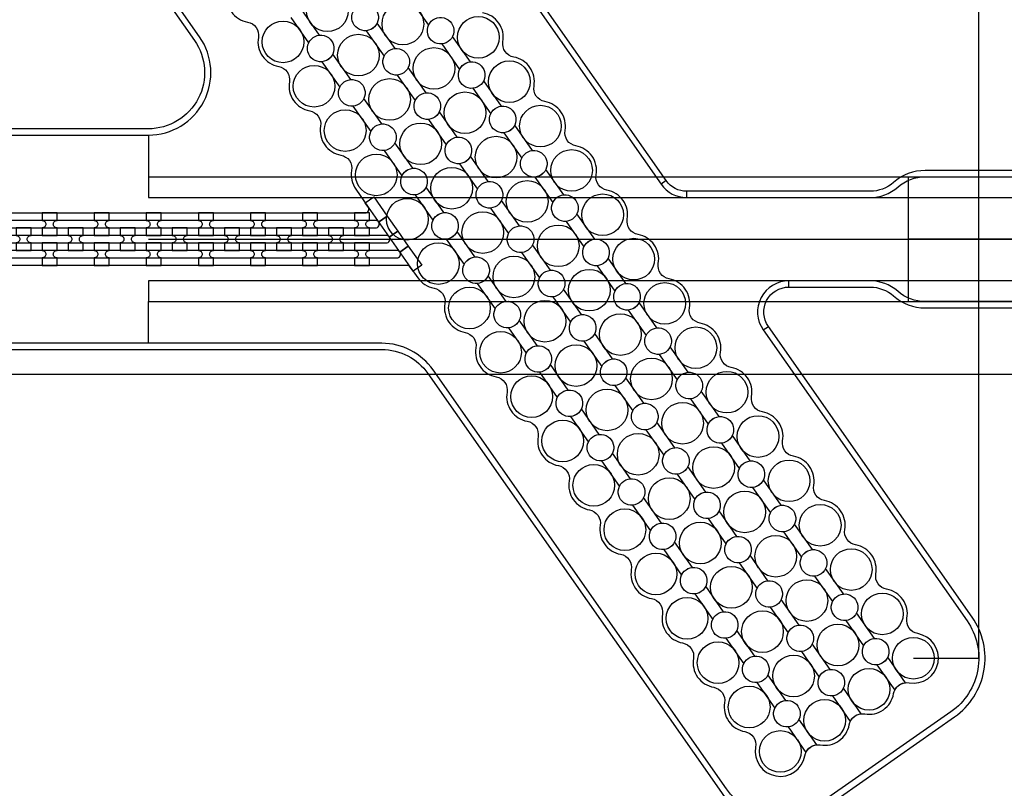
# Model space of a CAD drawing. Extents: x -63500 to 63500, y -63500 to 63500.
# Tile 191 of 256: x -12613 to -7888, y 23013 to 26704. Entities that reach past the tile are written whole.
import ezdxf

# ---------------------------------------------------------------- set-up
doc = ezdxf.new("R2010")
doc.units = 13
doc.header["$MEASUREMENT"] = 0
for name, color, linetype in [('1_Metal', 2, 'Continuous'), ('2_Electrodes', 5, 'Continuous'), ('3_Outline', 4, 'Continuous')]:
    doc.layers.add(name, color=color, linetype=linetype)

msp = doc.modelspace()

# ---------------------------------------------------------------- linework, layer by layer
for p, q in [((-8010.1, 23637.4), (-8010.1, 29150)), ((-11995.2, 26150), (-11995.2, 25950)), ((-11995.2, 25950), (-6649.3, 25950)), ((-11995.2, 25950), (-11995.2, 25850)), ((-8350, 25950), (-8350, 25350)), ((-11995.2, 25850), (-6256.8, 25850)), ((-11995.2, 25650), (-9350, 25650)), ((-9350, 25650), (-6350, 25650)), ((-6350, 25650), (-8350, 25650)), ((-6256.8, 25450), (-11995.2, 25450)), ((-11995.2, 25450), (-11995.2, 25350)), ((-11995.2, 25150), (-11995.2, 25350)), ((-11995.2, 25350), (-6712.3, 25350)), ((0, 25000), (-34000, 25000)), ((-8324.1, 23637.4), (-8010.1, 23637.4))]:
    msp.add_line(p, q)
for radius in [50000, 47500, 45000]:
    msp.add_circle((0, 0), radius)
at = {"layer": '1_Metal'}
for points in [[(-50000, 0, -1), (50000, 0), (51000, 0, 1), (-51000, 0)], [(-12505.3, 25668), (-12433.3, 25668), (-12433.3, 25704, -0.414214), (-12451.3, 25722), (-12451.3, 25722, -0.414214), (-12433.3, 25740), (-12433.3, 25776), (-12505.3, 25776), (-12505.3, 25740, -0.414214), (-12487.3, 25722), (-12487.3, 25722, -0.414214), (-12505.3, 25704), (-12505.3, 25668)], [(-12255.3, 25668), (-12183.3, 25668), (-12183.3, 25704, -0.414214), (-12201.3, 25722), (-12201.3, 25722, -0.414214), (-12183.3, 25740), (-12183.3, 25776), (-12255.3, 25776), (-12255.3, 25740, -0.414214), (-12237.3, 25722), (-12237.3, 25722, -0.414214), (-12255.3, 25704), (-12255.3, 25668)], [(-12005.3, 25668), (-11933.3, 25668), (-11933.3, 25704, -0.414214), (-11951.3, 25722), (-11951.3, 25722, -0.414214), (-11933.3, 25740), (-11933.3, 25776), (-12005.3, 25776), (-12005.3, 25740, -0.414214), (-11987.3, 25722), (-11987.3, 25722, -0.414214), (-12005.3, 25704), (-12005.3, 25668)], [(-11755.3, 25668), (-11683.3, 25668), (-11683.3, 25704, -0.414214), (-11701.3, 25722), (-11701.3, 25722, -0.414214), (-11683.3, 25740), (-11683.3, 25776), (-11755.3, 25776), (-11755.3, 25740, -0.414214), (-11737.3, 25722), (-11737.3, 25722, -0.414214), (-11755.3, 25704), (-11755.3, 25668)], [(-11505.3, 25668), (-11433.3, 25668), (-11433.3, 25704, -0.414214), (-11451.3, 25722), (-11451.3, 25722, -0.414214), (-11433.3, 25740), (-11433.3, 25776), (-11505.3, 25776), (-11505.3, 25740, -0.414214), (-11487.3, 25722), (-11487.3, 25722, -0.414214), (-11505.3, 25704), (-11505.3, 25668)], [(-11255.3, 25668), (-11183.3, 25668), (-11183.3, 25704, -0.414214), (-11201.3, 25722), (-11201.3, 25722, -0.414214), (-11183.3, 25740), (-11183.3, 25776), (-11255.3, 25776), (-11255.3, 25740, -0.414214), (-11237.3, 25722), (-11237.3, 25722, -0.414214), (-11255.3, 25704), (-11255.3, 25668)], [(-11005.3, 25668), (-10933.3, 25668), (-10933.3, 25704, -0.414214), (-10951.3, 25722), (-10951.3, 25722, -0.414214), (-10933.3, 25740), (-10933.3, 25776), (-11005.3, 25776), (-11005.3, 25740, -0.414214), (-10987.3, 25722), (-10987.3, 25722, -0.414214), (-11005.3, 25704), (-11005.3, 25668)], [(-12630.3, 25596), (-12558.3, 25596), (-12558.3, 25632, -0.414214), (-12576.3, 25650), (-12576.3, 25650, -0.414214), (-12558.3, 25668), (-12558.3, 25704), (-12630.3, 25704), (-12630.3, 25668, -0.414214), (-12612.3, 25650), (-12612.3, 25650, -0.414214), (-12630.3, 25632), (-12630.3, 25596)], [(-12380.3, 25596), (-12308.3, 25596), (-12308.3, 25632, -0.414214), (-12326.3, 25650), (-12326.3, 25650, -0.414214), (-12308.3, 25668), (-12308.3, 25704), (-12380.3, 25704), (-12380.3, 25668, -0.414214), (-12362.3, 25650), (-12362.3, 25650, -0.414214), (-12380.3, 25632), (-12380.3, 25596)], [(-12130.3, 25596), (-12058.3, 25596), (-12058.3, 25632, -0.414214), (-12076.3, 25650), (-12076.3, 25650, -0.414214), (-12058.3, 25668), (-12058.3, 25704), (-12130.3, 25704), (-12130.3, 25668, -0.414214), (-12112.3, 25650), (-12112.3, 25650, -0.414214), (-12130.3, 25632), (-12130.3, 25596)], [(-11880.3, 25596), (-11808.3, 25596), (-11808.3, 25632, -0.414214), (-11826.3, 25650), (-11826.3, 25650, -0.414214), (-11808.3, 25668), (-11808.3, 25704), (-11880.3, 25704), (-11880.3, 25668, -0.414214), (-11862.3, 25650), (-11862.3, 25650, -0.414214), (-11880.3, 25632), (-11880.3, 25596)], [(-11630.3, 25596), (-11558.3, 25596), (-11558.3, 25632, -0.414214), (-11576.3, 25650), (-11576.3, 25650, -0.414214), (-11558.3, 25668), (-11558.3, 25704), (-11630.3, 25704), (-11630.3, 25668, -0.414214), (-11612.3, 25650), (-11612.3, 25650, -0.414214), (-11630.3, 25632), (-11630.3, 25596)], [(-11380.3, 25596), (-11308.3, 25596), (-11308.3, 25632, -0.414214), (-11326.3, 25650), (-11326.3, 25650, -0.414214), (-11308.3, 25668), (-11308.3, 25704), (-11380.3, 25704), (-11380.3, 25668, -0.414214), (-11362.3, 25650), (-11362.3, 25650, -0.414214), (-11380.3, 25632), (-11380.3, 25596)], [(-11130.3, 25596), (-11058.3, 25596), (-11058.3, 25632, -0.414214), (-11076.3, 25650), (-11076.3, 25650, -0.414214), (-11058.3, 25668), (-11058.3, 25704), (-11130.3, 25704), (-11130.3, 25668, -0.414214), (-11112.3, 25650), (-11112.3, 25650, -0.414214), (-11130.3, 25632), (-11130.3, 25596)], [(-12505.3, 25632), (-12505.3, 25596, -0.414214), (-12487.3, 25578), (-12487.3, 25578, -0.414214), (-12505.3, 25560), (-12505.3, 25524), (-12433.3, 25524), (-12433.3, 25560, -0.414214), (-12451.3, 25578), (-12451.3, 25578, -0.414214), (-12433.3, 25596), (-12433.3, 25632)], [(-12255.3, 25632), (-12255.3, 25596, -0.414214), (-12237.3, 25578), (-12237.3, 25578, -0.414214), (-12255.3, 25560), (-12255.3, 25524), (-12183.3, 25524), (-12183.3, 25560, -0.414214), (-12201.3, 25578), (-12201.3, 25578, -0.414214), (-12183.3, 25596), (-12183.3, 25632)], [(-12005.3, 25632), (-12005.3, 25596, -0.414214), (-11987.3, 25578), (-11987.3, 25578, -0.414214), (-12005.3, 25560), (-12005.3, 25524), (-11933.3, 25524), (-11933.3, 25560, -0.414214), (-11951.3, 25578), (-11951.3, 25578, -0.414214), (-11933.3, 25596), (-11933.3, 25632)], [(-11755.3, 25632), (-11755.3, 25596, -0.414214), (-11737.3, 25578), (-11737.3, 25578, -0.414214), (-11755.3, 25560), (-11755.3, 25524), (-11683.3, 25524), (-11683.3, 25560, -0.414214), (-11701.3, 25578), (-11701.3, 25578, -0.414214), (-11683.3, 25596), (-11683.3, 25632)], [(-11505.3, 25632), (-11505.3, 25596, -0.414214), (-11487.3, 25578), (-11487.3, 25578, -0.414214), (-11505.3, 25560), (-11505.3, 25524), (-11433.3, 25524), (-11433.3, 25560, -0.414214), (-11451.3, 25578), (-11451.3, 25578, -0.414214), (-11433.3, 25596), (-11433.3, 25632)], [(-11255.3, 25632), (-11255.3, 25596, -0.414214), (-11237.3, 25578), (-11237.3, 25578, -0.414214), (-11255.3, 25560), (-11255.3, 25524), (-11183.3, 25524), (-11183.3, 25560, -0.414214), (-11201.3, 25578), (-11201.3, 25578, -0.414214), (-11183.3, 25596), (-11183.3, 25632)], [(-11005.3, 25632), (-11005.3, 25596, -0.414214), (-10987.3, 25578), (-10987.3, 25578, -0.414214), (-11005.3, 25560), (-11005.3, 25524), (-10933.3, 25524), (-10933.3, 25560, -0.414214), (-10951.3, 25578), (-10951.3, 25578, -0.414214), (-10933.3, 25596), (-10933.3, 25632)]]:
    msp.add_lwpolyline(points, format="xyb", close=True, dxfattribs=at)
for points in [[(-11616.4, 26831.5, 0.414214), (-11519.1, 26692.5, -0.414214), (-11467.3, 26618.6, 0.414214), (-11369.9, 26479.5, -0.414214), (-11318.2, 26405.6, 0.414214), (-11220.8, 26266.6, -0.414214), (-11169, 26192.6, 0.414214), (-11071.7, 26053.6, -0.414214), (-11019.9, 25979.6, 0.198912), (-11000, 25890), (-10940.1, 25804.4), (-10738.4, 25516.4), (-10701.8, 25464, 0.198912), (-10624.3, 25414.6, -0.414214), (-10572.5, 25340.7, 0.414214), (-10475.2, 25201.7, -0.414214), (-10423.4, 25127.7, 0.414214), (-10326, 24988.7, -0.414214), (-10274.2, 24914.7, 0.414214), (-10176.9, 24775.7, -0.414214), (-10125.1, 24701.7, 0.414214), (-10027.8, 24562.7, -0.414214), (-9976, 24488.8, 0.414214), (-9878.6, 24349.7, -0.414214), (-9826.9, 24275.8, 0.414214), (-9729.5, 24136.8, -0.414214), (-9677.7, 24062.8, 0.414214), (-9580.4, 23923.8, -0.414214), (-9528.6, 23849.8, 0.414214), (-9431.3, 23710.8, -0.414214), (-9379.5, 23636.8, 0.414214), (-9282.1, 23497.8, -0.414214), (-9230.3, 23423.9, 0.414214), (-9133, 23284.9, -0.414214), (-9081.2, 23210.9, 1), (-8844.9, 23169.2, -0.339838), (-8787.5, 23221.7), (-8873.2, 23344.2, -1.734808), (-8936.6, 23434.7), (-9022.3, 23557.2, -1.734808), (-9085.7, 23647.7), (-9171.5, 23770.2, -1.734808), (-9234.8, 23860.7), (-9320.6, 23983.1, -1.734808), (-9384, 24073.7), (-9469.7, 24196.1, -1.734808), (-9533.1, 24286.6), (-9618.9, 24409.1, -1.734808), (-9682.2, 24499.6), (-9768, 24622.1, -1.734808), (-9831.4, 24712.6), (-9917.1, 24835.1, -1.734808), (-9980.5, 24925.6), (-10066.2, 25048, -1.734808), (-10129.6, 25138.6), (-10215.4, 25261, -1.734808), (-10278.8, 25351.5), (-10364.5, 25474, -1.734808), (-10427.9, 25564.5), (-10513.6, 25687, -1.734808), (-10577, 25777.5), (-10662.8, 25900, -1.734808), (-10726.1, 25990.5), (-10811.9, 26112.9, -1.734808), (-10875.3, 26203.5), (-10961, 26325.9, -1.734808), (-11024.4, 26416.4), (-11110.2, 26538.9, -1.734808), (-11173.5, 26629.4), (-11259.3, 26751.9, -1.734808)], [(-10736.6, 26800.4), (-10650.9, 26678, -1.734808), (-10587.5, 26587.5), (-10501.7, 26465, -1.734808), (-10438.4, 26374.5), (-10352.6, 26252, -1.734808), (-10289.2, 26161.5), (-10203.5, 26039, -1.734808), (-10140.1, 25948.5), (-10054.3, 25826.1, -1.734808), (-9991, 25735.5), (-9905.2, 25613.1, -1.734808), (-9841.8, 25522.6), (-9756.1, 25400.1, -1.734808), (-9692.7, 25309.6), (-9607, 25187.1, -1.734808), (-9543.6, 25096.6), (-9457.8, 24974.1, -1.734808), (-9394.4, 24883.6), (-9308.7, 24761.2, -1.734808), (-9245.3, 24670.6), (-9159.6, 24548.2, -1.734808), (-9096.2, 24457.7), (-9010.4, 24335.2, -1.734808), (-8947.1, 24244.7), (-8861.3, 24122.2, -1.734808), (-8797.9, 24031.7), (-8712.2, 23909.2, -1.734808), (-8648.8, 23818.7), (-8563, 23696.3, -1.734808), (-8499.7, 23605.8), (-8413.9, 23483.3, -0.339838), (-8344.9, 23519.3, 1), (-8303.3, 23755.6, -0.414214), (-8355, 23829.6, 0.414214), (-8452.4, 23968.6, -0.414214), (-8504.2, 24042.6, 0.414214), (-8601.5, 24181.6, -0.414214), (-8653.3, 24255.5, 0.414214), (-8750.6, 24394.6, -0.414214), (-8802.4, 24468.5, 0.414214), (-8899.8, 24607.5, -0.414214), (-8951.6, 24681.5, 0.414214), (-9048.9, 24820.5, -0.414214), (-9100.7, 24894.5, 0.414214), (-9198, 25033.5, -0.414214), (-9249.8, 25107.5, 0.414214), (-9347.2, 25246.5, -0.414214), (-9399, 25320.4, 0.414214), (-9496.3, 25459.5, -0.414214), (-9548.1, 25533.4, 0.414214), (-9645.4, 25672.4, -0.414214), (-9697.2, 25746.4, 0.414214), (-9794.6, 25885.4, -0.414214), (-9846.3, 25959.4, 0.414214), (-9943.7, 26098.4, -0.414214), (-9995.5, 26172.4, 0.414214), (-10092.8, 26311.4, -0.414214), (-10144.6, 26385.3, 0.414214), (-10241.9, 26524.4, -0.414214), (-10293.7, 26598.3, 0.414214), (-10391.1, 26737.3, -0.414214)], [(-11311.7, 26715.2), (-11226, 26592.7, -1.734808), (-11162.6, 26502.2), (-11076.8, 26379.7, -1.734808), (-11013.4, 26289.2), (-10927.7, 26166.7, -1.734808), (-10864.3, 26076.2), (-10778.6, 25953.8, -1.734808), (-10715.2, 25863.2), (-10629.4, 25740.8, -1.734808), (-10566.1, 25650.3), (-10480.3, 25527.8, -1.734808), (-10416.9, 25437.3), (-10331.2, 25314.8, -1.734808), (-10267.8, 25224.3), (-10182, 25101.8, -1.734808), (-10118.7, 25011.3), (-10032.9, 24888.9, -1.734808), (-9969.5, 24798.3), (-9883.8, 24675.9, -1.734808), (-9820.4, 24585.4), (-9734.7, 24462.9, -1.734808), (-9671.3, 24372.4), (-9585.5, 24249.9, -1.734808), (-9522.1, 24159.4), (-9436.4, 24036.9, -1.734808), (-9373, 23946.4), (-9287.3, 23824, -1.734808), (-9223.9, 23733.5), (-9138.1, 23611, -1.734808), (-9074.8, 23520.5), (-8989, 23398, -1.734808), (-8925.6, 23307.5), (-8839.9, 23185, -0.339838), (-8770.9, 23221, 0.414214), (-8631.9, 23318.3, -0.339838), (-8574.5, 23370.9), (-8660.2, 23493.3, -1.734808), (-8723.6, 23583.8), (-8809.4, 23706.3, -1.734808), (-8872.7, 23796.8), (-8958.5, 23919.3, -1.734808), (-9021.9, 24009.8), (-9107.6, 24132.3, -1.734808), (-9171, 24222.8), (-9256.7, 24345.2, -1.734808), (-9320.1, 24435.8), (-9405.9, 24558.2, -1.734808), (-9469.3, 24648.7), (-9555, 24771.2, -1.734808), (-9618.4, 24861.7), (-9704.1, 24984.2, -1.734808), (-9767.5, 25074.7), (-9853.3, 25197.2, -1.734808), (-9916.6, 25287.7), (-10002.4, 25410.1, -1.734808), (-10065.8, 25500.7), (-10151.5, 25623.1, -1.734808), (-10214.9, 25713.6), (-10300.7, 25836.1, -1.734808), (-10364, 25926.6), (-10449.8, 26049.1, -1.734808), (-10513.2, 26139.6), (-10598.9, 26262.1, -1.734808), (-10662.3, 26352.6), (-10748, 26475, -1.734808), (-10811.4, 26565.6), (-10897.2, 26688, -1.734808), (-10960.6, 26778.5)], [(-11013, 26741.8, -1.734808), (-10949.6, 26651.3), (-10863.8, 26528.9, -1.734808), (-10800.5, 26438.3), (-10714.7, 26315.9, -1.734808), (-10651.3, 26225.4), (-10565.6, 26102.9, -1.734808), (-10502.2, 26012.4), (-10416.5, 25889.9, -1.734808), (-10353.1, 25799.4), (-10267.3, 25676.9, -1.734808), (-10203.9, 25586.4), (-10118.2, 25464, -1.734808), (-10054.8, 25373.4), (-9969.1, 25251, -1.734808), (-9905.7, 25160.5), (-9819.9, 25038, -1.734808), (-9756.6, 24947.5), (-9670.8, 24825, -1.734808), (-9607.4, 24734.5), (-9521.7, 24612, -1.734808), (-9458.3, 24521.5), (-9372.5, 24399.1, -1.734808), (-9309.2, 24308.5), (-9223.4, 24186.1, -1.734808), (-9160, 24095.6), (-9074.3, 23973.1, -1.734808), (-9010.9, 23882.6), (-8925.2, 23760.1, -1.734808), (-8861.8, 23669.6), (-8776, 23547.1, -1.734808), (-8712.6, 23456.6), (-8626.9, 23334.2, -0.339838), (-8557.9, 23370.1, 0.414214), (-8418.9, 23467.5, -0.339838), (-8361.5, 23520), (-8447.2, 23642.5, -1.734808), (-8510.6, 23733), (-8596.4, 23855.4, -1.734808), (-8659.8, 23946), (-8745.5, 24068.4, -1.734808), (-8808.9, 24158.9), (-8894.6, 24281.4, -1.734808), (-8958, 24371.9), (-9043.8, 24494.4, -1.734808), (-9107.1, 24584.9), (-9192.9, 24707.4, -1.734808), (-9256.3, 24797.9), (-9342, 24920.3, -1.734808), (-9405.4, 25010.9), (-9491.2, 25133.3, -1.734808), (-9554.5, 25223.8), (-9640.3, 25346.3, -1.734808), (-9703.7, 25436.8), (-9789.4, 25559.3, -1.734808), (-9852.8, 25649.8), (-9938.5, 25772.3, -1.734808), (-10001.9, 25862.8), (-10087.7, 25985.2, -1.734808), (-10151.1, 26075.8), (-10236.8, 26198.2, -1.734808), (-10300.2, 26288.7), (-10385.9, 26411.2, -1.734808), (-10449.3, 26501.7), (-10535.1, 26624.2, -1.734808), (-10598.4, 26714.7)], [(-17005.3, 25776), (-10954.8, 25776, 0.606815), (-10940.1, 25804.4), (-10954.4, 25824.8), (-10913.5, 25853.5), (-10848.9, 25761.3), (-10890.2, 25732.4, 0.244698), (-10905, 25740), (-17005.3, 25740, -0.606815)], [(-17005.3, 25704), (-10905, 25704, 0.606815), (-10890.2, 25732.4), (-10848.9, 25761.3), (-10798.3, 25689), (-10839.1, 25660.4, 0.244698), (-10853.9, 25668), (-17005.3, 25668)], [(-17005.3, 25632), (-10853.9, 25632, 0.606815), (-10839.1, 25660.4), (-10798.3, 25689), (-10747.9, 25617.1), (-10788.9, 25588.4, 0.244698), (-10803.6, 25596), (-17255.3, 25596)], [(-17255.3, 25560), (-10803.6, 25560, 0.606815), (-10788.9, 25588.4), (-10747.9, 25617.1), (-10683.1, 25524.6), (-10724.1, 25495.9), (-10738.4, 25516.4, 0.244698), (-10753.2, 25524), (-17391.8, 25524, 0.244698)]]:
    msp.add_lwpolyline(points, format="xyb", dxfattribs=at)
at = {"layer": '2_Electrodes'}
msp.add_lwpolyline([(47500, 0, 1), (-47500, 0), (-51000, 0, -1), (51000, 0)], format="xyb", close=True, dxfattribs=at)
for points in [[(-16394.3, 26150), (-11995.2, 26150, 0.606815), (-11749.5, 26622.1), (-12352, 27482.5, -0.414214), (-12274.9, 27919.8), (-11635.9, 28367.2, -0.414214), (-11198.6, 28290.1), (-9534.8, 25914, 0.244698), (-9412, 25850), (-9412, 25880, -0.244698), (-9510.3, 25931.2), (-11174, 28307.3, 0.414214), (-11653.1, 28391.8), (-12292.1, 27944.4, 0.414214), (-12376.5, 27465.3), (-11774.1, 26604.9, -0.606815), (-11995.2, 26180), (-16394.3, 26180, -0.606815)], [(-7440.9, 25980), (-8267.2, 25980, 0.182676), (-8419.3, 25922.5, -0.182676), (-8531.7, 25880), (-9412, 25880, -0.244698), (-9510.3, 25931.2), (-9534.8, 25914, 0.244698), (-9412, 25850), (-8531.7, 25850, 0.182676), (-8399.4, 25900, -0.182676), (-8267.2, 25950), (-7440.9, 25950, 0.293253)], [(-17514.6, 25120), (-10874.9, 25120, -0.244698), (-10653.7, 25004.9), (-9244.8, 22992.7, 0.414214), (-8765.7, 22908.3), (-8126.8, 23355.7, 0.414214), (-8042.3, 23834.7), (-9020.1, 25231.2, -0.606815), (-8921.8, 25420), (-8921.8, 25450, 0.606815), (-9044.7, 25214), (-8066.9, 23817.5, -0.414214), (-8144, 23380.2), (-8782.9, 22932.8, -0.414214), (-9220.2, 23009.9), (-10629.2, 25022.1, 0.244698), (-10874.9, 25150), (-17514.6, 25150, 0.244698)], [(-7440.9, 25350), (-8267.2, 25350, -0.182676), (-8399.4, 25400, 0.182676), (-8531.7, 25450), (-8921.8, 25450, 0.606815), (-9044.7, 25214), (-9020.1, 25231.2, -0.606815), (-8921.8, 25420), (-8531.7, 25420, -0.182676), (-8419.3, 25377.5, 0.182676), (-8267.2, 25320), (-7440.9, 25320, -0.293253)]]:
    msp.add_lwpolyline(points, format="xyb", dxfattribs=at)
for centre in [(-11136.1, 26746.9), (-10774, 26683), (-11349.1, 26597.7), (-10411.9, 26619.2), (-10987, 26533.9), (-10624.9, 26470), (-10262.8, 26406.2), (-11200, 26384.7), (-10837.9, 26320.9), (-10475.8, 26257), (-11050.8, 26171.8), (-10113.7, 26193.2), (-10688.7, 26107.9), (-10326.6, 26044.1), (-10901.7, 25958.8), (-9964.5, 25980.2), (-10539.6, 25894.9), (-10177.5, 25831.1), (-10752.6, 25745.8), (-9815.4, 25767.2), (-10390.5, 25682), (-10028.4, 25618.1), (-10603.5, 25532.8), (-9666.3, 25554.3), (-10241.4, 25469), (-9879.2, 25405.1), (-10454.3, 25319.8), (-9517.1, 25341.3), (-10092.2, 25256), (-9730.1, 25192.1), (-10305.2, 25106.9), (-9368, 25128.3), (-9943.1, 25043), (-9581, 24979.2), (-10156.1, 24893.9), (-9218.9, 24915.3), (-9794, 24830), (-9431.9, 24766.2), (-10006.9, 24680.9), (-9069.7, 24702.3), (-9644.8, 24617.1), (-9282.7, 24553.2), (-8920.6, 24489.4), (-9857.8, 24467.9), (-9495.7, 24404.1), (-9133.6, 24340.2), (-9708.7, 24254.9), (-8771.5, 24276.4), (-9346.6, 24191.1), (-8984.5, 24127.2), (-8622.4, 24063.4), (-9559.6, 24042), (-9197.4, 23978.1), (-8835.3, 23914.3), (-9410.4, 23829), (-8473.2, 23850.4), (-9048.3, 23765.1), (-8686.2, 23701.3), (-8324.1, 23637.4), (-9261.3, 23616), (-8899.2, 23552.2), (-8537.1, 23488.3), (-9112.2, 23403), (-8750.1, 23339.2), (-8963, 23190)]:
    msp.add_circle(centre, 100, dxfattribs=at)
at = {"layer": '3_Outline'}
msp.add_lwpolyline([(47500, 0, 1), (-47500, 0), (-51000, 0, -1), (51000, 0)], format="xyb", close=True, dxfattribs=at)
for points in [[(-16394.3, 26150), (-11995.2, 26150, 0.606815), (-11749.5, 26622.1), (-12352, 27482.5, -0.414214), (-12274.9, 27919.8), (-11635.9, 28367.2, -0.414214), (-11198.6, 28290.1), (-9534.8, 25914, 0.244698), (-9412, 25850), (-9412, 25880, -0.244698), (-9510.3, 25931.2), (-11174, 28307.3, 0.414214), (-11653.1, 28391.8), (-12292.1, 27944.4, 0.414214), (-12376.5, 27465.3), (-11774.1, 26604.9, -0.606815), (-11995.2, 26180), (-16394.3, 26180, -0.606815)], [(-7440.9, 25980), (-8267.2, 25980, 0.182676), (-8419.3, 25922.5, -0.182676), (-8531.7, 25880), (-9412, 25880, -0.244698), (-9510.3, 25931.2), (-9534.8, 25914, 0.244698), (-9412, 25850), (-8531.7, 25850, 0.182676), (-8399.4, 25900, -0.182676), (-8267.2, 25950), (-7440.9, 25950, 0.293253)], [(-17514.6, 25120), (-10874.9, 25120, -0.244698), (-10653.7, 25004.9), (-9244.8, 22992.7, 0.414214), (-8765.7, 22908.3), (-8126.8, 23355.7, 0.414214), (-8042.3, 23834.7), (-9020.1, 25231.2, -0.606815), (-8921.8, 25420), (-8921.8, 25450, 0.606815), (-9044.7, 25214), (-8066.9, 23817.5, -0.414214), (-8144, 23380.2), (-8782.9, 22932.8, -0.414214), (-9220.2, 23009.9), (-10629.2, 25022.1, 0.244698), (-10874.9, 25150), (-17514.6, 25150, 0.244698)], [(-7440.9, 25350), (-8267.2, 25350, -0.182676), (-8399.4, 25400, 0.182676), (-8531.7, 25450), (-8921.8, 25450, 0.606815), (-9044.7, 25214), (-9020.1, 25231.2, -0.606815), (-8921.8, 25420), (-8531.7, 25420, -0.182676), (-8419.3, 25377.5, 0.182676), (-8267.2, 25320), (-7440.9, 25320, -0.293253)]]:
    msp.add_lwpolyline(points, format="xyb", dxfattribs=at)

doc.saveas('drawing.dxf')
